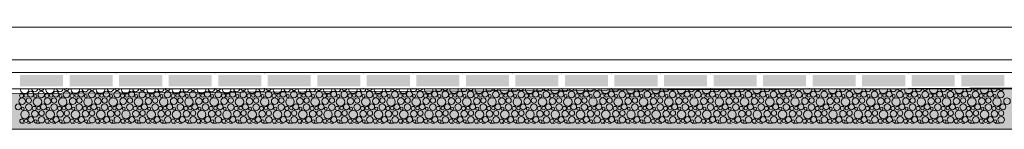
# Model space of a CAD drawing. Header units: millimetres. Extents: x 15166 to 94641, y -300 to 6935.
# Tile 10 of 32: x 35329 to 39584, y -300 to 173. Entities that reach past the tile are written whole.
import ezdxf

# ---------------------------------------------------------------- set-up
doc = ezdxf.new("R2010")
doc.units = ezdxf.units.MM
doc.header["$MEASUREMENT"] = 0
for name, color, linetype in [('Métal _ Bardage.Charp_Couv_Bard_Métal', 7, 'Continuous'), ('Nouveau_Terrain _ Original.Terrain', 7, 'Continuous'), ('Nouveau_VRD _ Voirie 3d.VRD', 7, 'Continuous')]:
    doc.layers.add(name, color=color, linetype=linetype)

# ---------------------------------------------------------------- blocks, each defined once
blk = doc.blocks.new('Élément de coupe_3')
at = {"layer": 'Métal _ Bardage.Charp_Couv_Bard_Métal', "color": 7, "linetype": 'Continuous', "lineweight": 15}
blk.add_line((49496.8, 140), (17329.3, 140), dxfattribs=at)
blk = doc.blocks.new('*X9')
at = {"layer": 'Nouveau_VRD _ Voirie 3d.VRD', "color": 33, "linetype": 'Continuous', "lineweight": 15, "true_color": 0xf48e54}
for centre, radius in [((35340.3, -178.4), 14.3), ((35337.4, -155.2), 8.58), ((35356.5, -154.2), 7.52), ((35369.1, -175.8), 11.5), ((35376.8, -148.8), 12.8), ((35406.3, -182.2), 18.4), ((35397, -156.5), 6.2), ((35422.8, -149.5), 14.2), ((35449.4, -178.4), 14.3), ((35446.5, -155.2), 8.58), ((35465.7, -154.2), 7.52), ((35478.2, -175.8), 11.5), ((35485.9, -148.8), 12.8), ((35515.4, -182.2), 18.4), ((35506.1, -156.5), 6.2), ((35531.9, -149.5), 14.2), ((35558.5, -178.4), 14.3), ((35555.6, -155.2), 8.58), ((35574.8, -154.2), 7.52), ((35587.3, -175.8), 11.5), ((35595, -148.8), 12.8), ((35624.6, -182.2), 18.4), ((35615.2, -156.5), 6.2), ((35641, -149.5), 14.2), ((35667.6, -178.4), 14.3), ((35664.7, -155.2), 8.58), ((35683.9, -154.2), 7.52), ((35696.4, -175.8), 11.5), ((35704.1, -148.8), 12.8), ((35733.7, -182.2), 18.4), ((35724.3, -156.5), 6.2), ((35750.1, -149.5), 14.2), ((35776.7, -178.4), 14.3), ((35773.8, -155.2), 8.58), ((35793, -154.2), 7.52), ((35805.6, -175.8), 11.5), ((35813.2, -148.8), 12.8), ((35842.8, -182.2), 18.4), ((35833.4, -156.5), 6.2), ((35859.2, -149.5), 14.2), ((35885.9, -178.4), 14.3), ((35883, -155.2), 8.58), ((35902.1, -154.2), 7.52), ((35914.7, -175.8), 11.5), ((35922.3, -148.8), 12.8), ((35951.9, -182.2), 18.4), ((35942.5, -156.5), 6.2), ((35968.4, -149.5), 14.2), ((35995, -178.4), 14.3), ((35992.1, -155.2), 8.58), ((36011.2, -154.2), 7.52), ((36023.8, -175.8), 11.5), ((36031.4, -148.8), 12.8), ((36061, -182.2), 18.4), ((36051.6, -156.5), 6.2), ((36077.5, -149.5), 14.2), ((36104.1, -178.4), 14.3), ((36101.2, -155.2), 8.58), ((36120.3, -154.2), 7.52), ((36132.9, -175.8), 11.5), ((36140.5, -148.8), 12.8), ((36170.1, -182.2), 18.4), ((36160.8, -156.5), 6.2), ((36186.6, -149.5), 14.2), ((36213.2, -178.4), 14.3), ((36210.3, -155.2), 8.58), ((36229.4, -154.2), 7.52), ((36242, -175.8), 11.5), ((36249.7, -148.8), 12.8), ((36279.2, -182.2), 18.4), ((36269.9, -156.5), 6.2), ((36295.7, -149.5), 14.2), ((36322.3, -178.4), 14.3), ((36319.4, -155.2), 8.58), ((36338.6, -154.2), 7.52), ((36351.1, -175.8), 11.5), ((36358.8, -148.8), 12.8), ((36388.3, -182.2), 18.4), ((36379, -156.5), 6.2), ((36404.8, -149.5), 14.2), ((36431.4, -178.4), 14.3), ((36428.5, -155.2), 8.58), ((36447.7, -154.2), 7.52), ((36460.2, -175.8), 11.5), ((36467.9, -148.8), 12.8), ((36497.5, -182.2), 18.4), ((36488.1, -156.5), 6.2), ((36513.9, -149.5), 14.2), ((36540.5, -178.4), 14.3), ((36537.6, -155.2), 8.58), ((36556.8, -154.2), 7.52), ((36569.3, -175.8), 11.5), ((36577, -148.8), 12.8), ((36606.6, -182.2), 18.4), ((36597.2, -156.5), 6.2), ((36623, -149.5), 14.2), ((36649.6, -178.4), 14.3), ((36646.7, -155.2), 8.58), ((36665.9, -154.2), 7.52), ((36678.5, -175.8), 11.5), ((36686.1, -148.8), 12.8), ((36715.7, -182.2), 18.4), ((36706.3, -156.5), 6.2), ((36732.1, -149.5), 14.2), ((36758.8, -178.4), 14.3), ((36755.9, -155.2), 8.58), ((36775, -154.2), 7.52), ((36787.6, -175.8), 11.5), ((36795.2, -148.8), 12.8), ((36824.8, -182.2), 18.4), ((36815.4, -156.5), 6.2), ((36841.3, -149.5), 14.2), ((36867.9, -178.4), 14.3), ((36865, -155.2), 8.58), ((36884.1, -154.2), 7.52), ((36896.7, -175.8), 11.5), ((36904.3, -148.8), 12.8), ((36933.9, -182.2), 18.4), ((36924.5, -156.5), 6.2), ((36950.4, -149.5), 14.2), ((36977, -178.4), 14.3), ((36974.1, -155.2), 8.58), ((36993.2, -154.2), 7.52), ((37005.8, -175.8), 11.5), ((37013.4, -148.8), 12.8), ((37043, -182.2), 18.4), ((37033.7, -156.5), 6.2), ((37059.5, -149.5), 14.2), ((37086.1, -178.4), 14.3), ((37083.2, -155.2), 8.58), ((37102.3, -154.2), 7.52), ((37114.9, -175.8), 11.5), ((37122.6, -148.8), 12.8), ((37152.1, -182.2), 18.4), ((37142.8, -156.5), 6.2), ((37168.6, -149.5), 14.2), ((37195.2, -178.4), 14.3), ((37192.3, -155.2), 8.58), ((37211.5, -154.2), 7.52), ((37224, -175.8), 11.5), ((37231.7, -148.8), 12.8), ((37261.2, -182.2), 18.4), ((37251.9, -156.5), 6.2), ((37277.7, -149.5), 14.2), ((37304.3, -178.4), 14.3), ((37301.4, -155.2), 8.58), ((37320.6, -154.2), 7.52), ((37333.1, -175.8), 11.5), ((37340.8, -148.8), 12.8), ((37370.4, -182.2), 18.4), ((37361, -156.5), 6.2), ((37386.8, -149.5), 14.2), ((37413.4, -178.4), 14.3), ((37410.5, -155.2), 8.58), ((37429.7, -154.2), 7.52), ((37442.2, -175.8), 11.5), ((37449.9, -148.8), 12.8), ((37479.5, -182.2), 18.4), ((37470.1, -156.5), 6.2), ((37495.9, -149.5), 14.2), ((37522.5, -178.4), 14.3), ((37519.6, -155.2), 8.58), ((37538.8, -154.2), 7.52), ((37551.3, -175.8), 11.5), ((37559, -148.8), 12.8), ((37588.6, -182.2), 18.4), ((37579.2, -156.5), 6.2), ((37605, -149.5), 14.2), ((37631.7, -178.4), 14.3), ((37628.8, -155.2), 8.58), ((37647.9, -154.2), 7.52), ((37660.5, -175.8), 11.5), ((37668.1, -148.8), 12.8), ((37697.7, -182.2), 18.4), ((37688.3, -156.5), 6.2), ((37714.2, -149.5), 14.2), ((37740.8, -178.4), 14.3), ((37737.9, -155.2), 8.58), ((37757, -154.2), 7.52), ((37769.6, -175.8), 11.5), ((37777.2, -148.8), 12.8), ((37806.8, -182.2), 18.4), ((37797.4, -156.5), 6.2), ((37823.3, -149.5), 14.2), ((37849.9, -178.4), 14.3), ((37847, -155.2), 8.58), ((37866.1, -154.2), 7.52), ((37878.7, -175.8), 11.5), ((37886.3, -148.8), 12.8), ((37915.9, -182.2), 18.4), ((37906.5, -156.5), 6.2), ((37932.4, -149.5), 14.2), ((37959, -178.4), 14.3), ((37956.1, -155.2), 8.58), ((37975.2, -154.2), 7.52), ((37987.8, -175.8), 11.5), ((37995.4, -148.8), 12.8), ((38025, -182.2), 18.4), ((38015.7, -156.5), 6.2), ((38041.5, -149.5), 14.2), ((38068.1, -178.4), 14.3), ((38065.2, -155.2), 8.58), ((38084.4, -154.2), 7.52), ((38096.9, -175.8), 11.5), ((38104.6, -148.8), 12.8), ((38134.1, -182.2), 18.4), ((38124.8, -156.5), 6.2), ((38150.6, -149.5), 14.2), ((38177.2, -178.4), 14.3), ((38174.3, -155.2), 8.58), ((38193.5, -154.2), 7.52), ((38206, -175.8), 11.5), ((38213.7, -148.8), 12.8), ((38243.3, -182.2), 18.4), ((38233.9, -156.5), 6.2), ((38259.7, -149.5), 14.2), ((38286.3, -178.4), 14.3), ((38283.4, -155.2), 8.58), ((38302.6, -154.2), 7.52), ((38315.1, -175.8), 11.5), ((38322.8, -148.8), 12.8), ((38352.4, -182.2), 18.4), ((38343, -156.5), 6.2), ((38368.8, -149.5), 14.2), ((38395.4, -178.4), 14.3), ((38392.5, -155.2), 8.58), ((38411.7, -154.2), 7.52), ((38424.2, -175.8), 11.5), ((38431.9, -148.8), 12.8), ((38461.5, -182.2), 18.4), ((38452.1, -156.5), 6.2), ((38477.9, -149.5), 14.2), ((38504.5, -178.4), 14.3), ((38501.7, -155.2), 8.58), ((38520.8, -154.2), 7.52), ((38533.4, -175.8), 11.5), ((38541, -148.8), 12.8), ((38570.6, -182.2), 18.4), ((38561.2, -156.5), 6.2), ((38587.1, -149.5), 14.2), ((38613.7, -178.4), 14.3), ((38610.8, -155.2), 8.58), ((38629.9, -154.2), 7.52), ((38642.5, -175.8), 11.5), ((38650.1, -148.8), 12.8), ((38679.7, -182.2), 18.4), ((38670.3, -156.5), 6.2), ((38696.2, -149.5), 14.2), ((38722.8, -178.4), 14.3), ((38719.9, -155.2), 8.58), ((38739, -154.2), 7.52), ((38751.6, -175.8), 11.5), ((38759.2, -148.8), 12.8), ((38788.8, -182.2), 18.4), ((38779.4, -156.5), 6.2), ((38805.3, -149.5), 14.2), ((38831.9, -178.4), 14.3), ((38829, -155.2), 8.58), ((38848.1, -154.2), 7.52), ((38860.7, -175.8), 11.5), ((38868.3, -148.8), 12.8), ((38897.9, -182.2), 18.4), ((38888.6, -156.5), 6.2), ((38914.4, -149.5), 14.2), ((38941, -178.4), 14.3), ((38938.1, -155.2), 8.58), ((38957.2, -154.2), 7.52), ((38969.8, -175.8), 11.5), ((38977.5, -148.8), 12.8), ((39007, -182.2), 18.4), ((38997.7, -156.5), 6.2), ((39023.5, -149.5), 14.2), ((39050.1, -178.4), 14.3), ((39047.2, -155.2), 8.58), ((39066.4, -154.2), 7.52), ((39078.9, -175.8), 11.5), ((39086.6, -148.8), 12.8), ((39116.2, -182.2), 18.4), ((39106.8, -156.5), 6.2), ((39132.6, -149.5), 14.2), ((39159.2, -178.4), 14.3), ((39156.3, -155.2), 8.58), ((39175.5, -154.2), 7.52), ((39188, -175.8), 11.5), ((39195.7, -148.8), 12.8), ((39225.3, -182.2), 18.4), ((39215.9, -156.5), 6.2), ((39241.7, -149.5), 14.2), ((39268.3, -178.4), 14.3), ((39265.4, -155.2), 8.58), ((39284.6, -154.2), 7.52), ((39297.1, -175.8), 11.5), ((39304.8, -148.8), 12.8), ((39334.4, -182.2), 18.4), ((39325, -156.5), 6.2), ((39350.8, -149.5), 14.2), ((39377.4, -178.4), 14.3), ((39374.5, -155.2), 8.58), ((39393.7, -154.2), 7.52), ((39406.3, -175.8), 11.5), ((39413.9, -148.8), 12.8), ((39443.5, -182.2), 18.4), ((39434.1, -156.5), 6.2), ((39460, -149.5), 14.2), ((39486.6, -178.4), 14.3), ((39483.7, -155.2), 8.58), ((39502.8, -154.2), 7.52), ((39515.4, -175.8), 11.5), ((39523, -148.8), 12.8), ((39552.6, -182.2), 18.4), ((39543.2, -156.5), 6.2), ((39569.1, -149.5), 14.2), ((39595.7, -178.4), 14.3), ((35322.8, -203.4), 12.8), ((35343, -211.1), 6.2), ((35368.8, -204.1), 14.2), ((35392.5, -209.8), 8.58), ((35411.7, -208.8), 7.52), ((35431.9, -203.4), 12.8), ((35452.1, -211.1), 6.2), ((35477.9, -204.1), 14.2), ((35501.6, -209.8), 8.58), ((35520.8, -208.8), 7.52), ((35541, -203.4), 12.8), ((35561.2, -211.1), 6.2), ((35587, -204.1), 14.2), ((35610.7, -209.8), 8.58), ((35629.9, -208.8), 7.52), ((35650.1, -203.4), 12.8), ((35670.3, -211.1), 6.2), ((35696.1, -204.1), 14.2), ((35719.8, -209.8), 8.58), ((35739, -208.8), 7.52), ((35759.2, -203.4), 12.8), ((35779.4, -211.1), 6.2), ((35805.2, -204.1), 14.2), ((35829, -209.8), 8.58), ((35848.1, -208.8), 7.52), ((35868.3, -203.4), 12.8), ((35888.5, -211.1), 6.2), ((35914.4, -204.1), 14.2), ((35938.1, -209.8), 8.58), ((35957.2, -208.8), 7.52), ((35977.4, -203.4), 12.8), ((35997.6, -211.1), 6.2), ((36023.5, -204.1), 14.2), ((36047.2, -209.8), 8.58), ((36066.3, -208.8), 7.52), ((36086.5, -203.4), 12.8), ((36106.8, -211.1), 6.2), ((36132.6, -204.1), 14.2), ((36156.3, -209.8), 8.58), ((36175.4, -208.8), 7.52), ((36195.7, -203.4), 12.8), ((36215.9, -211.1), 6.2), ((36241.7, -204.1), 14.2), ((36265.4, -209.8), 8.58), ((36284.6, -208.8), 7.52), ((36304.8, -203.4), 12.8), ((36325, -211.1), 6.2), ((36350.8, -204.1), 14.2), ((36374.5, -209.8), 8.58), ((36393.7, -208.8), 7.52), ((36413.9, -203.4), 12.8), ((36434.1, -211.1), 6.2), ((36459.9, -204.1), 14.2), ((36483.6, -209.8), 8.58), ((36502.8, -208.8), 7.52), ((36523, -203.4), 12.8), ((36543.2, -211.1), 6.2), ((36569, -204.1), 14.2), ((36592.7, -209.8), 8.58), ((36611.9, -208.8), 7.52), ((36632.1, -203.4), 12.8), ((36652.3, -211.1), 6.2), ((36678.1, -204.1), 14.2), ((36701.9, -209.8), 8.58), ((36721, -208.8), 7.52), ((36741.2, -203.4), 12.8), ((36761.4, -211.1), 6.2), ((36787.3, -204.1), 14.2), ((36811, -209.8), 8.58), ((36830.1, -208.8), 7.52), ((36850.3, -203.4), 12.8), ((36870.5, -211.1), 6.2), ((36896.4, -204.1), 14.2), ((36920.1, -209.8), 8.58), ((36939.2, -208.8), 7.52), ((36959.4, -203.4), 12.8), ((36979.7, -211.1), 6.2), ((37005.5, -204.1), 14.2), ((37029.2, -209.8), 8.58), ((37048.3, -208.8), 7.52), ((37068.6, -203.4), 12.8), ((37088.8, -211.1), 6.2), ((37114.6, -204.1), 14.2), ((37138.3, -209.8), 8.58), ((37157.5, -208.8), 7.52), ((37177.7, -203.4), 12.8), ((37197.9, -211.1), 6.2), ((37223.7, -204.1), 14.2), ((37247.4, -209.8), 8.58), ((37266.6, -208.8), 7.52), ((37286.8, -203.4), 12.8), ((37307, -211.1), 6.2), ((37332.8, -204.1), 14.2), ((37356.5, -209.8), 8.58), ((37375.7, -208.8), 7.52), ((37395.9, -203.4), 12.8), ((37416.1, -211.1), 6.2), ((37441.9, -204.1), 14.2), ((37465.6, -209.8), 8.58), ((37484.8, -208.8), 7.52), ((37505, -203.4), 12.8), ((37525.2, -211.1), 6.2), ((37551, -204.1), 14.2), ((37574.8, -209.8), 8.58), ((37593.9, -208.8), 7.52), ((37614.1, -203.4), 12.8), ((37634.3, -211.1), 6.2), ((37660.2, -204.1), 14.2), ((37683.9, -209.8), 8.58), ((37703, -208.8), 7.52), ((37723.2, -203.4), 12.8), ((37743.4, -211.1), 6.2), ((37769.3, -204.1), 14.2), ((37793, -209.8), 8.58), ((37812.1, -208.8), 7.52), ((37832.3, -203.4), 12.8), ((37852.5, -211.1), 6.2), ((37878.4, -204.1), 14.2), ((37902.1, -209.8), 8.58), ((37921.2, -208.8), 7.52), ((37941.4, -203.4), 12.8), ((37961.7, -211.1), 6.2), ((37987.5, -204.1), 14.2), ((38011.2, -209.8), 8.58), ((38030.4, -208.8), 7.52), ((38050.6, -203.4), 12.8), ((38070.8, -211.1), 6.2), ((38096.6, -204.1), 14.2), ((38120.3, -209.8), 8.58), ((38139.5, -208.8), 7.52), ((38159.7, -203.4), 12.8), ((38179.9, -211.1), 6.2), ((38205.7, -204.1), 14.2), ((38229.4, -209.8), 8.58), ((38248.6, -208.8), 7.52), ((38268.8, -203.4), 12.8), ((38289, -211.1), 6.2), ((38314.8, -204.1), 14.2), ((38338.5, -209.8), 8.58), ((38357.7, -208.8), 7.52), ((38377.9, -203.4), 12.8), ((38398.1, -211.1), 6.2), ((38423.9, -204.1), 14.2), ((38447.7, -209.8), 8.58), ((38466.8, -208.8), 7.52), ((38487, -203.4), 12.8), ((38507.2, -211.1), 6.2), ((38533.1, -204.1), 14.2), ((38556.8, -209.8), 8.58), ((38575.9, -208.8), 7.52), ((38596.1, -203.4), 12.8), ((38616.3, -211.1), 6.2), ((38642.2, -204.1), 14.2), ((38665.9, -209.8), 8.58), ((38685, -208.8), 7.52), ((38705.2, -203.4), 12.8), ((38725.4, -211.1), 6.2), ((38751.3, -204.1), 14.2), ((38775, -209.8), 8.58), ((38794.1, -208.8), 7.52), ((38814.3, -203.4), 12.8), ((38834.6, -211.1), 6.2), ((38860.4, -204.1), 14.2), ((38884.1, -209.8), 8.58), ((38903.2, -208.8), 7.52), ((38923.5, -203.4), 12.8), ((38943.7, -211.1), 6.2), ((38969.5, -204.1), 14.2), ((38993.2, -209.8), 8.58), ((39012.4, -208.8), 7.52), ((39032.6, -203.4), 12.8), ((39052.8, -211.1), 6.2), ((39078.6, -204.1), 14.2), ((39102.3, -209.8), 8.58), ((39121.5, -208.8), 7.52), ((39141.7, -203.4), 12.8), ((39161.9, -211.1), 6.2), ((39187.7, -204.1), 14.2), ((39211.4, -209.8), 8.58), ((39230.6, -208.8), 7.52), ((39250.8, -203.4), 12.8), ((39271, -211.1), 6.2), ((39296.8, -204.1), 14.2), ((39320.5, -209.8), 8.58), ((39339.7, -208.8), 7.52), ((39359.9, -203.4), 12.8), ((39380.1, -211.1), 6.2), ((39406, -204.1), 14.2), ((39429.7, -209.8), 8.58), ((39448.8, -208.8), 7.52), ((39469, -203.4), 12.8), ((39489.2, -211.1), 6.2), ((39515.1, -204.1), 14.2), ((39538.8, -209.8), 8.58), ((39557.9, -208.8), 7.52), ((39578.1, -203.4), 12.8), ((35352.3, -236.8), 18.4), ((35377.9, -258), 12.8), ((35395.4, -233), 14.3), ((35423.9, -258.7), 14.2), ((35424.2, -230.4), 11.5), ((35461.4, -236.8), 18.4), ((35487, -258), 12.8), ((35504.5, -233), 14.3), ((35533, -258.7), 14.2), ((35533.3, -230.4), 11.5), ((35570.6, -236.8), 18.4), ((35596.1, -258), 12.8), ((35613.6, -233), 14.3), ((35642.1, -258.7), 14.2), ((35642.4, -230.4), 11.5), ((35679.7, -236.8), 18.4), ((35705.2, -258), 12.8), ((35722.7, -233), 14.3), ((35751.2, -258.7), 14.2), ((35751.6, -230.4), 11.5), ((35788.8, -236.8), 18.4), ((35814.3, -258), 12.8), ((35831.9, -233), 14.3), ((35860.4, -258.7), 14.2), ((35860.7, -230.4), 11.5), ((35897.9, -236.8), 18.4), ((35923.4, -258), 12.8), ((35941, -233), 14.3), ((35969.5, -258.7), 14.2), ((35969.8, -230.4), 11.5), ((36007, -236.8), 18.4), ((36032.5, -258), 12.8), ((36050.1, -233), 14.3), ((36078.6, -258.7), 14.2), ((36078.9, -230.4), 11.5), ((36116.1, -236.8), 18.4), ((36141.7, -258), 12.8), ((36159.2, -233), 14.3), ((36187.7, -258.7), 14.2), ((36188, -230.4), 11.5), ((36225.2, -236.8), 18.4), ((36250.8, -258), 12.8), ((36268.3, -233), 14.3), ((36296.8, -258.7), 14.2), ((36297.1, -230.4), 11.5), ((36334.3, -236.8), 18.4), ((36359.9, -258), 12.8), ((36377.4, -233), 14.3), ((36405.9, -258.7), 14.2), ((36406.2, -230.4), 11.5), ((36443.5, -236.8), 18.4), ((36469, -258), 12.8), ((36486.5, -233), 14.3), ((36515, -258.7), 14.2), ((36515.3, -230.4), 11.5), ((36552.6, -236.8), 18.4), ((36578.1, -258), 12.8), ((36595.6, -233), 14.3), ((36624.1, -258.7), 14.2), ((36624.5, -230.4), 11.5), ((36661.7, -236.8), 18.4), ((36687.2, -258), 12.8), ((36704.8, -233), 14.3), ((36733.3, -258.7), 14.2), ((36733.6, -230.4), 11.5), ((36770.8, -236.8), 18.4), ((36796.3, -258), 12.8), ((36813.9, -233), 14.3), ((36842.4, -258.7), 14.2), ((36842.7, -230.4), 11.5), ((36879.9, -236.8), 18.4), ((36905.4, -258), 12.8), ((36923, -233), 14.3), ((36951.5, -258.7), 14.2), ((36951.8, -230.4), 11.5), ((36989, -236.8), 18.4), ((37014.6, -258), 12.8), ((37032.1, -233), 14.3), ((37060.6, -258.7), 14.2), ((37060.9, -230.4), 11.5), ((37098.1, -236.8), 18.4), ((37123.7, -258), 12.8), ((37141.2, -233), 14.3), ((37169.7, -258.7), 14.2), ((37170, -230.4), 11.5), ((37207.2, -236.8), 18.4), ((37232.8, -258), 12.8), ((37250.3, -233), 14.3), ((37278.8, -258.7), 14.2), ((37279.1, -230.4), 11.5), ((37316.4, -236.8), 18.4), ((37341.9, -258), 12.8), ((37359.4, -233), 14.3), ((37387.9, -258.7), 14.2), ((37388.2, -230.4), 11.5), ((37425.5, -236.8), 18.4), ((37451, -258), 12.8), ((37468.5, -233), 14.3), ((37497, -258.7), 14.2), ((37497.3, -230.4), 11.5), ((37534.6, -236.8), 18.4), ((37560.1, -258), 12.8), ((37577.7, -233), 14.3), ((37606.2, -258.7), 14.2), ((37606.5, -230.4), 11.5), ((37643.7, -236.8), 18.4), ((37669.2, -258), 12.8), ((37686.8, -233), 14.3), ((37715.3, -258.7), 14.2), ((37715.6, -230.4), 11.5), ((37752.8, -236.8), 18.4), ((37778.3, -258), 12.8), ((37795.9, -233), 14.3), ((37824.4, -258.7), 14.2), ((37824.7, -230.4), 11.5), ((37861.9, -236.8), 18.4), ((37887.4, -258), 12.8), ((37905, -233), 14.3), ((37933.5, -258.7), 14.2), ((37933.8, -230.4), 11.5), ((37971, -236.8), 18.4), ((37996.6, -258), 12.8), ((38014.1, -233), 14.3), ((38042.6, -258.7), 14.2), ((38042.9, -230.4), 11.5), ((38080.1, -236.8), 18.4), ((38105.7, -258), 12.8), ((38123.2, -233), 14.3), ((38151.7, -258.7), 14.2), ((38152, -230.4), 11.5), ((38189.3, -236.8), 18.4), ((38214.8, -258), 12.8), ((38232.3, -233), 14.3), ((38260.8, -258.7), 14.2), ((38261.1, -230.4), 11.5), ((38298.4, -236.8), 18.4), ((38323.9, -258), 12.8), ((38341.4, -233), 14.3), ((38369.9, -258.7), 14.2), ((38370.2, -230.4), 11.5), ((38407.5, -236.8), 18.4), ((38433, -258), 12.8), ((38450.5, -233), 14.3), ((38479.1, -258.7), 14.2), ((38479.4, -230.4), 11.5), ((38516.6, -236.8), 18.4), ((38542.1, -258), 12.8), ((38559.7, -233), 14.3), ((38588.2, -258.7), 14.2), ((38588.5, -230.4), 11.5), ((38625.7, -236.8), 18.4), ((38651.2, -258), 12.8), ((38668.8, -233), 14.3), ((38697.3, -258.7), 14.2), ((38697.6, -230.4), 11.5), ((38734.8, -236.8), 18.4), ((38760.3, -258), 12.8), ((38777.9, -233), 14.3), ((38806.4, -258.7), 14.2), ((38806.7, -230.4), 11.5), ((38843.9, -236.8), 18.4), ((38869.5, -258), 12.8), ((38887, -233), 14.3), ((38915.5, -258.7), 14.2), ((38915.8, -230.4), 11.5), ((38953, -236.8), 18.4), ((38978.6, -258), 12.8), ((38996.1, -233), 14.3), ((39024.6, -258.7), 14.2), ((39024.9, -230.4), 11.5), ((39062.2, -236.8), 18.4), ((39087.7, -258), 12.8), ((39105.2, -233), 14.3), ((39133.7, -258.7), 14.2), ((39134, -230.4), 11.5), ((39171.3, -236.8), 18.4), ((39196.8, -258), 12.8), ((39214.3, -233), 14.3), ((39242.8, -258.7), 14.2), ((39243.1, -230.4), 11.5), ((39280.4, -236.8), 18.4), ((39305.9, -258), 12.8), ((39323.4, -233), 14.3), ((39352, -258.7), 14.2), ((39352.3, -230.4), 11.5), ((39389.5, -236.8), 18.4), ((39415, -258), 12.8), ((39432.6, -233), 14.3), ((39461.1, -258.7), 14.2), ((39461.4, -230.4), 11.5), ((39498.6, -236.8), 18.4), ((39524.1, -258), 12.8), ((39541.7, -233), 14.3), ((39570.2, -258.7), 14.2), ((39570.5, -230.4), 11.5), ((35338.5, -264.4), 8.58), ((35357.7, -263.4), 7.52), ((35398.1, -265.7), 6.2), ((35447.6, -264.4), 8.58), ((35466.8, -263.4), 7.52), ((35507.2, -265.7), 6.2), ((35556.7, -264.4), 8.58), ((35575.9, -263.4), 7.52), ((35616.3, -265.7), 6.2), ((35665.8, -264.4), 8.58), ((35685, -263.4), 7.52), ((35725.4, -265.7), 6.2), ((35775, -264.4), 8.58), ((35794.1, -263.4), 7.52), ((35834.5, -265.7), 6.2), ((35884.1, -264.4), 8.58), ((35903.2, -263.4), 7.52), ((35943.6, -265.7), 6.2), ((35993.2, -264.4), 8.58), ((36012.3, -263.4), 7.52), ((36052.8, -265.7), 6.2), ((36102.3, -264.4), 8.58), ((36121.4, -263.4), 7.52), ((36161.9, -265.7), 6.2), ((36211.4, -264.4), 8.58), ((36230.6, -263.4), 7.52), ((36271, -265.7), 6.2), ((36320.5, -264.4), 8.58), ((36339.7, -263.4), 7.52), ((36380.1, -265.7), 6.2), ((36429.6, -264.4), 8.58), ((36448.8, -263.4), 7.52), ((36489.2, -265.7), 6.2), ((36538.7, -264.4), 8.58), ((36557.9, -263.4), 7.52), ((36598.3, -265.7), 6.2), ((36647.9, -264.4), 8.58), ((36667, -263.4), 7.52), ((36707.4, -265.7), 6.2), ((36757, -264.4), 8.58), ((36776.1, -263.4), 7.52), ((36816.5, -265.7), 6.2), ((36866.1, -264.4), 8.58), ((36885.2, -263.4), 7.52), ((36925.7, -265.7), 6.2), ((36975.2, -264.4), 8.58), ((36994.3, -263.4), 7.52), ((37034.8, -265.7), 6.2), ((37084.3, -264.4), 8.58), ((37103.5, -263.4), 7.52), ((37143.9, -265.7), 6.2), ((37193.4, -264.4), 8.58), ((37212.6, -263.4), 7.52), ((37253, -265.7), 6.2), ((37302.5, -264.4), 8.58), ((37321.7, -263.4), 7.52), ((37362.1, -265.7), 6.2), ((37411.6, -264.4), 8.58), ((37430.8, -263.4), 7.52), ((37471.2, -265.7), 6.2), ((37520.8, -264.4), 8.58), ((37539.9, -263.4), 7.52), ((37580.3, -265.7), 6.2), ((37629.9, -264.4), 8.58), ((37649, -263.4), 7.52), ((37689.4, -265.7), 6.2), ((37739, -264.4), 8.58), ((37758.1, -263.4), 7.52), ((37798.5, -265.7), 6.2), ((37848.1, -264.4), 8.58), ((37867.2, -263.4), 7.52), ((37907.7, -265.7), 6.2), ((37957.2, -264.4), 8.58), ((37976.4, -263.4), 7.52), ((38016.8, -265.7), 6.2), ((38066.3, -264.4), 8.58), ((38085.5, -263.4), 7.52), ((38125.9, -265.7), 6.2), ((38175.4, -264.4), 8.58), ((38194.6, -263.4), 7.52), ((38235, -265.7), 6.2), ((38284.5, -264.4), 8.58), ((38303.7, -263.4), 7.52), ((38344.1, -265.7), 6.2), ((38393.7, -264.4), 8.58), ((38412.8, -263.4), 7.52), ((38453.2, -265.7), 6.2), ((38502.8, -264.4), 8.58), ((38521.9, -263.4), 7.52), ((38562.3, -265.7), 6.2), ((38611.9, -264.4), 8.58), ((38631, -263.4), 7.52), ((38671.4, -265.7), 6.2), ((38721, -264.4), 8.58), ((38740.1, -263.4), 7.52), ((38780.6, -265.7), 6.2), ((38830.1, -264.4), 8.58), ((38849.2, -263.4), 7.52), ((38889.7, -265.7), 6.2), ((38939.2, -264.4), 8.58), ((38958.4, -263.4), 7.52), ((38998.8, -265.7), 6.2), ((39048.3, -264.4), 8.58), ((39067.5, -263.4), 7.52), ((39107.9, -265.7), 6.2), ((39157.4, -264.4), 8.58), ((39176.6, -263.4), 7.52), ((39217, -265.7), 6.2), ((39266.5, -264.4), 8.58), ((39285.7, -263.4), 7.52), ((39326.1, -265.7), 6.2), ((39375.7, -264.4), 8.58), ((39394.8, -263.4), 7.52), ((39435.2, -265.7), 6.2), ((39484.8, -264.4), 8.58), ((39503.9, -263.4), 7.52), ((39544.3, -265.7), 6.2)]:
    blk.add_circle(centre, radius, dxfattribs=at)
for centre, radius, start, end in [((35351.2, -127.6), 18.4, 172.6812, 7.3188), ((35394.3, -123.8), 14.3, 185.6052, 354.3948), ((35423.1, -121.2), 11.5, 200.5726, 339.4274), ((35460.3, -127.6), 18.4, 172.6812, 7.3188), ((35503.4, -123.8), 14.3, 185.6052, 354.3948), ((35532.2, -121.2), 11.5, 200.5726, 339.4274), ((35569.4, -127.6), 18.4, 172.6812, 7.3188), ((35612.5, -123.8), 14.3, 185.6052, 354.3948), ((35641.3, -121.2), 11.5, 200.5726, 339.4274), ((35678.6, -127.6), 18.4, 172.6812, 7.3188), ((35721.6, -123.8), 14.3, 185.6052, 354.3948), ((35750.4, -121.2), 11.5, 200.5726, 339.4274), ((35787.7, -127.6), 18.4, 172.6812, 7.3188), ((35830.7, -123.8), 14.3, 185.6052, 354.3948), ((35859.6, -121.2), 11.5, 200.5726, 339.4274), ((35896.8, -127.6), 18.4, 172.6812, 7.3188), ((35939.9, -123.8), 14.3, 185.6052, 354.3948), ((35968.7, -121.2), 11.5, 200.5726, 339.4274), ((36005.9, -127.6), 18.4, 172.6812, 7.3188), ((36049, -123.8), 14.3, 185.6052, 354.3948), ((36077.8, -121.2), 11.5, 200.5726, 339.4274), ((36115, -127.6), 18.4, 172.6812, 7.3188), ((36158.1, -123.8), 14.3, 185.6052, 354.3948), ((36186.9, -121.2), 11.5, 200.5726, 339.4274), ((36224.1, -127.6), 18.4, 172.6812, 7.3188), ((36267.2, -123.8), 14.3, 185.6052, 354.3948), ((36296, -121.2), 11.5, 200.5726, 339.4274), ((36333.2, -127.6), 18.4, 172.6812, 7.3188), ((36376.3, -123.8), 14.3, 185.6052, 354.3948), ((36405.1, -121.2), 11.5, 200.5726, 339.4274), ((36442.3, -127.6), 18.4, 172.6812, 7.3188), ((36485.4, -123.8), 14.3, 185.6052, 354.3948), ((36514.2, -121.2), 11.5, 200.5726, 339.4274), ((36551.5, -127.6), 18.4, 172.6812, 7.3188), ((36594.5, -123.8), 14.3, 185.6052, 354.3948), ((36623.3, -121.2), 11.5, 200.5726, 339.4274), ((36660.6, -127.6), 18.4, 172.6812, 7.3188), ((36703.6, -123.8), 14.3, 185.6052, 354.3948), ((36732.5, -121.2), 11.5, 200.5726, 339.4274), ((36769.7, -127.6), 18.4, 172.6812, 7.3188), ((36812.8, -123.8), 14.3, 185.6052, 354.3948), ((36841.6, -121.2), 11.5, 200.5726, 339.4274), ((36878.8, -127.6), 18.4, 172.6812, 7.3188), ((36921.9, -123.8), 14.3, 185.6052, 354.3948), ((36950.7, -121.2), 11.5, 200.5726, 339.4274), ((36987.9, -127.6), 18.4, 172.6812, 7.3188), ((37031, -123.8), 14.3, 185.6052, 354.3948), ((37059.8, -121.2), 11.5, 200.5726, 339.4274), ((37097, -127.6), 18.4, 172.6812, 7.3188), ((37140.1, -123.8), 14.3, 185.6052, 354.3948), ((37168.9, -121.2), 11.5, 200.5726, 339.4274), ((37206.1, -127.6), 18.4, 172.6812, 7.3188), ((37249.2, -123.8), 14.3, 185.6052, 354.3948), ((37278, -121.2), 11.5, 200.5726, 339.4274), ((37315.2, -127.6), 18.4, 172.6812, 7.3188), ((37358.3, -123.8), 14.3, 185.6052, 354.3948), ((37387.1, -121.2), 11.5, 200.5726, 339.4274), ((37424.4, -127.6), 18.4, 172.6812, 7.3188), ((37467.4, -123.8), 14.3, 185.6052, 354.3948), ((37496.2, -121.2), 11.5, 200.5726, 339.4274), ((37533.5, -127.6), 18.4, 172.6812, 7.3188), ((37576.5, -123.8), 14.3, 185.6052, 354.3948), ((37605.3, -121.2), 11.5, 200.5726, 339.4274), ((37642.6, -127.6), 18.4, 172.6812, 7.3188), ((37685.7, -123.8), 14.3, 185.6052, 354.3948), ((37714.5, -121.2), 11.5, 200.5726, 339.4274), ((37751.7, -127.6), 18.4, 172.6812, 7.3188), ((37794.8, -123.8), 14.3, 185.6052, 354.3948), ((37823.6, -121.2), 11.5, 200.5726, 339.4274), ((37860.8, -127.6), 18.4, 172.6812, 7.3188), ((37903.9, -123.8), 14.3, 185.6052, 354.3948), ((37932.7, -121.2), 11.5, 200.5726, 339.4274), ((37969.9, -127.6), 18.4, 172.6812, 7.3188), ((38013, -123.8), 14.3, 185.6052, 354.3948), ((38041.8, -121.2), 11.5, 200.5726, 339.4274), ((38079, -127.6), 18.4, 172.6812, 7.3188), ((38122.1, -123.8), 14.3, 185.6052, 354.3948), ((38150.9, -121.2), 11.5, 200.5726, 339.4274), ((38188.1, -127.6), 18.4, 172.6812, 7.3188), ((38231.2, -123.8), 14.3, 185.6052, 354.3948), ((38260, -121.2), 11.5, 200.5726, 339.4274), ((38297.3, -127.6), 18.4, 172.6812, 7.3188), ((38340.3, -123.8), 14.3, 185.6052, 354.3948), ((38369.1, -121.2), 11.5, 200.5726, 339.4274), ((38406.4, -127.6), 18.4, 172.6812, 7.3188), ((38449.4, -123.8), 14.3, 185.6052, 354.3948), ((38478.2, -121.2), 11.5, 200.5726, 339.4274), ((38515.5, -127.6), 18.4, 172.6812, 7.3188), ((38558.5, -123.8), 14.3, 185.6052, 354.3948), ((38587.4, -121.2), 11.5, 200.5726, 339.4274), ((38624.6, -127.6), 18.4, 172.6812, 7.3188), ((38667.7, -123.8), 14.3, 185.6052, 354.3948), ((38696.5, -121.2), 11.5, 200.5726, 339.4274), ((38733.7, -127.6), 18.4, 172.6812, 7.3188), ((38776.8, -123.8), 14.3, 185.6052, 354.3948), ((38805.6, -121.2), 11.5, 200.5726, 339.4274), ((38842.8, -127.6), 18.4, 172.6812, 7.3188), ((38885.9, -123.8), 14.3, 185.6052, 354.3948), ((38914.7, -121.2), 11.5, 200.5726, 339.4274), ((38951.9, -127.6), 18.4, 172.6812, 7.3188), ((38995, -123.8), 14.3, 185.6052, 354.3948), ((39023.8, -121.2), 11.5, 200.5726, 339.4274), ((39061, -127.6), 18.4, 172.6812, 7.3188), ((39104.1, -123.8), 14.3, 185.6052, 354.3948), ((39132.9, -121.2), 11.5, 200.5726, 339.4274), ((39170.2, -127.6), 18.4, 172.6812, 7.3188), ((39213.2, -123.8), 14.3, 185.6052, 354.3948), ((39242, -121.2), 11.5, 200.5726, 339.4274), ((39279.3, -127.6), 18.4, 172.6812, 7.3188), ((39322.3, -123.8), 14.3, 185.6052, 354.3948), ((39351.1, -121.2), 11.5, 200.5726, 339.4274), ((39388.4, -127.6), 18.4, 172.6812, 7.3188), ((39431.4, -123.8), 14.3, 185.6052, 354.3948), ((39460.3, -121.2), 11.5, 200.5726, 339.4274), ((39497.5, -127.6), 18.4, 172.6812, 7.3188), ((39540.6, -123.8), 14.3, 185.6052, 354.3948), ((39569.4, -121.2), 11.5, 200.5726, 339.4274), ((35341.4, -287.6), 14.3, 59.7951, 120.2049), ((35370.2, -285), 11.5, 57.6732, 122.3268), ((35407.4, -291.4), 18.4, 61.2883, 118.7117), ((35450.5, -287.6), 14.3, 59.7951, 120.2049), ((35479.3, -285), 11.5, 57.6732, 122.3268), ((35516.6, -291.4), 18.4, 61.2883, 118.7117), ((35559.6, -287.6), 14.3, 59.7951, 120.2049), ((35588.4, -285), 11.5, 57.6732, 122.3268), ((35625.7, -291.4), 18.4, 61.2883, 118.7117), ((35668.7, -287.6), 14.3, 59.7951, 120.2049), ((35697.6, -285), 11.5, 57.6732, 122.3268), ((35734.8, -291.4), 18.4, 61.2883, 118.7117), ((35777.9, -287.6), 14.3, 59.7951, 120.2049), ((35806.7, -285), 11.5, 57.6732, 122.3268), ((35843.9, -291.4), 18.4, 61.2883, 118.7117), ((35887, -287.6), 14.3, 59.7951, 120.2049), ((35915.8, -285), 11.5, 57.6732, 122.3268), ((35953, -291.4), 18.4, 61.2883, 118.7117), ((35996.1, -287.6), 14.3, 59.7951, 120.2049), ((36024.9, -285), 11.5, 57.6732, 122.3268), ((36062.1, -291.4), 18.4, 61.2883, 118.7117), ((36105.2, -287.6), 14.3, 59.7951, 120.2049), ((36134, -285), 11.5, 57.6732, 122.3268), ((36171.2, -291.4), 18.4, 61.2883, 118.7117), ((36214.3, -287.6), 14.3, 59.7951, 120.2049), ((36243.1, -285), 11.5, 57.6732, 122.3268), ((36280.3, -291.4), 18.4, 61.2883, 118.7117), ((36323.4, -287.6), 14.3, 59.7951, 120.2049), ((36352.2, -285), 11.5, 57.6732, 122.3268), ((36389.5, -291.4), 18.4, 61.2883, 118.7117), ((36432.5, -287.6), 14.3, 59.7951, 120.2049), ((36461.3, -285), 11.5, 57.6732, 122.3268), ((36498.6, -291.4), 18.4, 61.2883, 118.7117), ((36541.6, -287.6), 14.3, 59.7951, 120.2049), ((36570.5, -285), 11.5, 57.6732, 122.3268), ((36607.7, -291.4), 18.4, 61.2883, 118.7117), ((36650.8, -287.6), 14.3, 59.7951, 120.2049), ((36679.6, -285), 11.5, 57.6732, 122.3268), ((36716.8, -291.4), 18.4, 61.2883, 118.7117), ((36759.9, -287.6), 14.3, 59.7951, 120.2049), ((36788.7, -285), 11.5, 57.6732, 122.3268), ((36825.9, -291.4), 18.4, 61.2883, 118.7117), ((36869, -287.6), 14.3, 59.7951, 120.2049), ((36897.8, -285), 11.5, 57.6732, 122.3268), ((36935, -291.4), 18.4, 61.2883, 118.7117), ((36978.1, -287.6), 14.3, 59.7951, 120.2049), ((37006.9, -285), 11.5, 57.6732, 122.3268), ((37044.1, -291.4), 18.4, 61.2883, 118.7117), ((37087.2, -287.6), 14.3, 59.7951, 120.2049), ((37116, -285), 11.5, 57.6732, 122.3268), ((37153.2, -291.4), 18.4, 61.2883, 118.7117), ((37196.3, -287.6), 14.3, 59.7951, 120.2049), ((37225.1, -285), 11.5, 57.6732, 122.3268), ((37262.4, -291.4), 18.4, 61.2883, 118.7117), ((37305.4, -287.6), 14.3, 59.7951, 120.2049), ((37334.2, -285), 11.5, 57.6732, 122.3268), ((37371.5, -291.4), 18.4, 61.2883, 118.7117), ((37414.5, -287.6), 14.3, 59.7951, 120.2049), ((37443.3, -285), 11.5, 57.6732, 122.3268), ((37480.6, -291.4), 18.4, 61.2883, 118.7117), ((37523.7, -287.6), 14.3, 59.7951, 120.2049), ((37552.5, -285), 11.5, 57.6732, 122.3268), ((37589.7, -291.4), 18.4, 61.2883, 118.7117), ((37632.8, -287.6), 14.3, 59.7951, 120.2049), ((37661.6, -285), 11.5, 57.6732, 122.3268), ((37698.8, -291.4), 18.4, 61.2883, 118.7117), ((37741.9, -287.6), 14.3, 59.7951, 120.2049), ((37770.7, -285), 11.5, 57.6732, 122.3268), ((37807.9, -291.4), 18.4, 61.2883, 118.7117), ((37851, -287.6), 14.3, 59.7951, 120.2049), ((37879.8, -285), 11.5, 57.6732, 122.3268), ((37917, -291.4), 18.4, 61.2883, 118.7117), ((37960.1, -287.6), 14.3, 59.7951, 120.2049), ((37988.9, -285), 11.5, 57.6732, 122.3268), ((38026.1, -291.4), 18.4, 61.2883, 118.7117), ((38069.2, -287.6), 14.3, 59.7951, 120.2049), ((38098, -285), 11.5, 57.6732, 122.3268), ((38135.3, -291.4), 18.4, 61.2883, 118.7117), ((38178.3, -287.6), 14.3, 59.7951, 120.2049), ((38207.1, -285), 11.5, 57.6732, 122.3268), ((38244.4, -291.4), 18.4, 61.2883, 118.7117), ((38287.4, -287.6), 14.3, 59.7951, 120.2049), ((38316.2, -285), 11.5, 57.6732, 122.3268), ((38353.5, -291.4), 18.4, 61.2883, 118.7117), ((38396.5, -287.6), 14.3, 59.7951, 120.2049), ((38425.4, -285), 11.5, 57.6732, 122.3268), ((38462.6, -291.4), 18.4, 61.2883, 118.7117), ((38505.7, -287.6), 14.3, 59.7951, 120.2049), ((38534.5, -285), 11.5, 57.6732, 122.3268), ((38571.7, -291.4), 18.4, 61.2883, 118.7117), ((38614.8, -287.6), 14.3, 59.7951, 120.2049), ((38643.6, -285), 11.5, 57.6732, 122.3268), ((38680.8, -291.4), 18.4, 61.2883, 118.7117), ((38723.9, -287.6), 14.3, 59.7951, 120.2049), ((38752.7, -285), 11.5, 57.6732, 122.3268), ((38789.9, -291.4), 18.4, 61.2883, 118.7117), ((38833, -287.6), 14.3, 59.7951, 120.2049), ((38861.8, -285), 11.5, 57.6732, 122.3268), ((38899, -291.4), 18.4, 61.2883, 118.7117), ((38942.1, -287.6), 14.3, 59.7951, 120.2049), ((38970.9, -285), 11.5, 57.6732, 122.3268), ((39008.2, -291.4), 18.4, 61.2883, 118.7117), ((39051.2, -287.6), 14.3, 59.7951, 120.2049), ((39080, -285), 11.5, 57.6732, 122.3268), ((39117.3, -291.4), 18.4, 61.2883, 118.7117), ((39160.3, -287.6), 14.3, 59.7951, 120.2049), ((39189.1, -285), 11.5, 57.6732, 122.3268), ((39226.4, -291.4), 18.4, 61.2883, 118.7117), ((39269.4, -287.6), 14.3, 59.7951, 120.2049), ((39298.3, -285), 11.5, 57.6732, 122.3268), ((39335.5, -291.4), 18.4, 61.2883, 118.7117), ((39378.6, -287.6), 14.3, 59.7951, 120.2049), ((39407.4, -285), 11.5, 57.6732, 122.3268), ((39444.6, -291.4), 18.4, 61.2883, 118.7117), ((39487.7, -287.6), 14.3, 59.7951, 120.2049), ((39516.5, -285), 11.5, 57.6732, 122.3268), ((39553.7, -291.4), 18.4, 61.2883, 118.7117)]:
    blk.add_arc(centre, radius, start, end, dxfattribs=at)
blk = doc.blocks.new('*X10')
at = {"layer": 'Nouveau_VRD _ Voirie 3d.VRD', "linetype": 'Continuous', "lineweight": 15, "true_color": 0xb5b5b5}
for points in [[(35331.1, -65.2), (35331.1, -115.2), (35517.1, -115.2), (35517.1, -65.2)], [(35545.1, -65.2), (35545.1, -115.2), (35731.1, -115.2), (35731.1, -65.2)], [(35759.1, -65.2), (35759.1, -115.2), (35945.2, -115.2), (35945.2, -65.2)], [(35973.2, -65.2), (35973.2, -115.2), (36159.2, -115.2), (36159.2, -65.2)], [(36187.2, -65.2), (36187.2, -115.2), (36373.3, -115.2), (36373.3, -65.2)], [(36401.3, -65.2), (36401.3, -115.2), (36587.3, -115.2), (36587.3, -65.2)], [(36615.3, -65.2), (36615.3, -115.2), (36801.4, -115.2), (36801.4, -65.2)], [(36829.4, -65.2), (36829.4, -115.2), (37015.4, -115.2), (37015.4, -65.2)], [(37043.4, -65.2), (37043.4, -115.2), (37229.4, -115.2), (37229.4, -65.2)], [(37257.4, -65.2), (37257.4, -115.2), (37443.5, -115.2), (37443.5, -65.2)], [(37471.5, -65.2), (37471.5, -115.2), (37657.5, -115.2), (37657.5, -65.2)], [(37685.5, -65.2), (37685.5, -115.2), (37871.6, -115.2), (37871.6, -65.2)], [(37899.6, -65.2), (37899.6, -115.2), (38085.6, -115.2), (38085.6, -65.2)], [(38113.6, -65.2), (38113.6, -115.2), (38299.7, -115.2), (38299.7, -65.2)], [(38327.7, -65.2), (38327.7, -115.2), (38513.7, -115.2), (38513.7, -65.2)], [(38541.7, -65.2), (38541.7, -115.2), (38727.7, -115.2), (38727.7, -65.2)], [(38755.7, -65.2), (38755.7, -115.2), (38941.8, -115.2), (38941.8, -65.2)], [(38969.8, -65.2), (38969.8, -115.2), (39155.8, -115.2), (39155.8, -65.2)], [(39183.8, -65.2), (39183.8, -115.2), (39369.9, -115.2), (39369.9, -65.2)], [(39397.9, -65.2), (39397.9, -115.2), (39583.9, -115.2), (39583.9, -65.2)]]:
    blk.add_hatch(color=253, dxfattribs=at).paths.add_polyline_path(points)
at = {"layer": 'Nouveau_VRD _ Voirie 3d.VRD', "color": 253, "linetype": 'Continuous', "lineweight": 15, "true_color": 0xb5b5b5}
for p in [(35531.1, -55.2), (35745.1, -55.2), (35959.2, -55.2), (36173.2, -55.2), (36387.3, -55.2), (36601.3, -55.2), (36815.4, -55.2), (37029.4, -55.2), (37243.4, -55.2), (37457.5, -55.2), (37671.5, -55.2), (37885.6, -55.2), (38099.6, -55.2), (38313.7, -55.2), (38527.7, -55.2), (38741.7, -55.2), (38955.8, -55.2), (39169.8, -55.2), (39383.9, -55.2), (35531.1, -125.2), (35745.1, -125.2), (35959.2, -125.2), (36173.2, -125.2), (36387.3, -125.2), (36601.3, -125.2), (36815.4, -125.2), (37029.4, -125.2), (37243.4, -125.2), (37457.5, -125.2), (37671.5, -125.2), (37885.6, -125.2), (38099.6, -125.2), (38313.7, -125.2), (38527.7, -125.2), (38741.7, -125.2), (38955.8, -125.2), (39169.8, -125.2), (39383.9, -125.2)]:
    blk.add_point(p, dxfattribs=at)
blk = doc.blocks.new('Élément de coupe_8')
at = {"layer": 'Nouveau_VRD _ Voirie 3d.VRD', "color": 251, "linetype": 'Continuous', "lineweight": 15, "true_color": 0x6a6a6a}
blk.add_line((49496.8, 0), (19480.3, 0), dxfattribs=at)
at = {"layer": 'Nouveau_VRD _ Voirie 3d.VRD', "color": 7, "linetype": 'Continuous', "lineweight": 15}
for p, q in [((94641.3, -55.2), (16719.9, -55.2)), ((94641.3, -125.2), (16719.9, -125.2))]:
    blk.add_line(p, q, dxfattribs=at)
at = {"layer": 'Nouveau_VRD _ Voirie 3d.VRD', "lineweight": 0}
for name in ['*X10', '*X9']:
    blk.add_blockref(name, (0, 0), dxfattribs=at)
blk = doc.blocks.new('Élément de coupe_21')
at = {"layer": 'Nouveau_Terrain _ Original.Terrain', "linetype": 'Continuous', "lineweight": 15, "true_color": 0xf48e54}
h = blk.add_hatch(dxfattribs=at)
h.set_pattern_fill('Terre', color=33, style=0, pattern_type=2)
h.set_pattern_definition([(45, (0, 0), (-137.8858, 137.8858), []), (45, (-45.96, 45.96), (-275.7716, 275.7716), []), (45, (-91.92, 91.92), (-275.7716, 275.7716), []), (135, (-137.886, 137.886), (45.96194, 45.96194), [195, -195])])
h.paths.add_polyline_path([(15166.2, -300), (94641.3, -300), (94641.3, 172.6), (71943.5, 129), (71287.6, 118.3), (70607.6, 108.5), (70534.1, 108.7), (70476.4, 108.9), (70432.1, 109.1), (70398.6, 109.2), (70373.2, 109.2), (69695.9, 100.4), (69676.6, 100.4), (69017.9, 92.5), (69001.9, 92.5), (68384.2, 85.5), (64525.5, 3.9), (64035.9, -0.8), (63617.5, -4.9), (63265, -8.4), (62966.3, -11.4), (62708, -14.1), (62476.2, -16.6), (62256, -19), (62032.2, -21.4), (61789, -24), (61513.2, -26.9), (61206.2, -30), (60872.9, -33.2), (60518.6, -36.4), (60149.4, -39.5), (59771.7, -42.3), (59392.5, -44.6), (59019.4, -46.4), (58995.9, -46.4), (56434.9, -29.7), (32895.9, -159.1), (21645.1, -118.1), (20629.6, -115.7), (19656.5, -113.6), (18751.7, -111.8), (17939.8, -110.2), (15414.2, -106.9), (15250.7, -106.8), (15166.2, -106.6)])
at = {"layer": 'Nouveau_Terrain _ Original.Terrain', "color": 7, "linetype": 'Continuous', "lineweight": 15}
blk.add_line((94641.3, -300), (15482.5, -300), dxfattribs=at)
at = {"layer": 'Nouveau_Terrain _ Original.Terrain', "color": 7, "linetype": 'Continuous', "lineweight": 15, "flags": 128}
blk.add_lwpolyline([(32895.9, -159.1), (56434.9, -29.7), (58995.9, -46.4), (59019.4, -46.4), (59392.5, -44.6), (59771.7, -42.3), (60149.4, -39.5), (60518.6, -36.4), (60872.9, -33.2), (61206.2, -30), (61513.2, -26.9), (61789, -24), (62032.2, -21.4), (62256, -19), (62476.2, -16.6), (62708, -14.1), (62966.3, -11.4), (63265, -8.4), (63617.5, -4.9), (64035.9, -0.8), (64525.5, 3.9)], dxfattribs=at)

msp = doc.modelspace()

# ---------------------------------------------------------------- block references
at = {"layer": 'Métal _ Bardage.Charp_Couv_Bard_Métal', "lineweight": 0}
msp.add_blockref('Élément de coupe_3', (0, 0), dxfattribs=at)
at = {"layer": 'Nouveau_Terrain _ Original.Terrain', "lineweight": 0}
msp.add_blockref('Élément de coupe_21', (0, 0), dxfattribs=at)
at = {"layer": 'Nouveau_VRD _ Voirie 3d.VRD', "lineweight": 0}
msp.add_blockref('Élément de coupe_8', (0, 0), dxfattribs=at)

doc.saveas('drawing.dxf')
